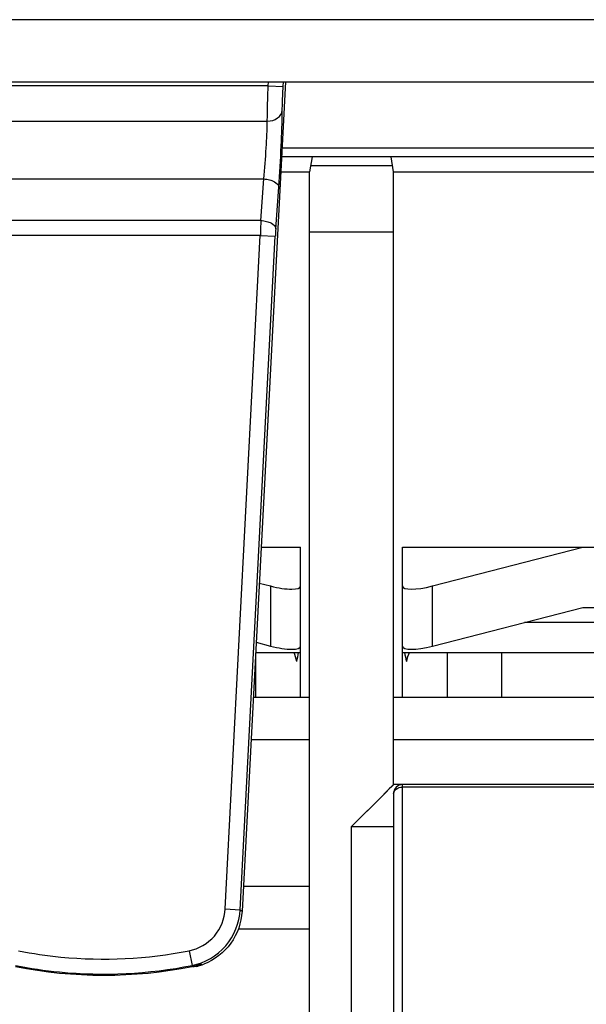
# Model space of a CAD drawing. Header units: millimetres. Extents: x 66 to 1727, y -68 to 939.
# Tile 18 of 72: x 338 to 357, y 199 to 232. Entities that reach past the tile are written whole.
import ezdxf

# ---------------------------------------------------------------- set-up
doc = ezdxf.new("R2010")
doc.units = ezdxf.units.MM
doc.header["$LTSCALE"] = 65.395
doc.layers.add('07_ALL_FEATURES', color=7, linetype='CONTINUOUS')

msp = doc.modelspace()

# ---------------------------------------------------------------- linework, layer by layer
at = {"layer": '07_ALL_FEATURES', "color": 7, "linetype": 'Continuous'}
for p, q in [((377.594, 231.576), (204.932, 231.576)), ((198.863, 229.507), (383.663, 229.507)), ((346.485, 229.373), (335.533, 229.373)), ((347.063, 229.507), (345.615, 201.886)), ((346.485, 229.373), (346.492, 229.507)), ((346.485, 229.373), (346.984, 229.347)), ((346.984, 229.347), (346.992, 229.507)), ((336.02, 228.198), (346.457, 228.198)), ((371.52, 227.301), (346.947, 227.301)), ((371.52, 227.007), (346.932, 227.007)), ((347.946, 227.007), (347.863, 226.507)), ((350.663, 226.507), (350.58, 227.007)), ((350.63, 226.707), (347.896, 226.707)), ((336.002, 226.274), (346.341, 226.274)), ((346.241, 224.891), (346.341, 226.274)), ((346.906, 226.507), (347.863, 226.507)), ((347.863, 197.907), (347.863, 226.507)), ((350.663, 226.507), (376.863, 226.507)), ((350.663, 206.107), (350.663, 226.507)), ((346.74, 224.615), (346.84, 225.998)), ((346.241, 224.891), (336.029, 224.891)), ((346.225, 224.391), (335.532, 224.391)), ((345.057, 201.965), (346.225, 224.391)), ((345.556, 201.939), (346.724, 224.365)), ((346.225, 224.391), (346.724, 224.365)), ((347.863, 224.507), (350.663, 224.507)), ((346.251, 214.007), (347.563, 214.007)), ((347.563, 209.007), (347.563, 214.007)), ((350.963, 214.007), (376.563, 214.007)), ((350.963, 209.007), (350.963, 214.007)), ((351.963, 212.72), (356.963, 214.007)), ((346.188, 212.816), (346.563, 212.72)), ((346.563, 212.72), (346.563, 210.72)), ((351.963, 210.72), (351.963, 212.72)), ((351.963, 210.72), (356.963, 212.007)), ((356.963, 212.007), (360.763, 212.007)), ((358.963, 211.507), (355.02, 211.507)), ((346.085, 210.843), (346.563, 210.72)), ((346.063, 210.507), (347.563, 210.507)), ((350.963, 210.507), (376.563, 210.507)), ((352.463, 209.007), (352.463, 210.507)), ((354.263, 209.007), (354.263, 210.507)), ((346.063, 210.425), (346.063, 209.007)), ((347.863, 209.007), (345.989, 209.007)), ((376.863, 209.007), (350.663, 209.007)), ((345.915, 207.607), (347.863, 207.607)), ((350.663, 207.607), (376.863, 207.607)), ((350.663, 206.107), (350.271, 205.714)), ((386.02, 206.107), (350.663, 206.107)), ((350.963, 197.407), (350.963, 206.107)), ((386.02, 206.019), (350.963, 206.019)), ((350.271, 205.714), (349.263, 204.707)), ((350.271, 205.714), (349.925, 205.369)), ((350.663, 205.807), (350.663, 197.707)), ((349.263, 204.707), (350.663, 204.707)), ((349.263, 197.907), (349.263, 204.707)), ((347.863, 202.707), (345.658, 202.707)), ((345.057, 201.965), (345.556, 201.939)), ((345.493, 201.307), (347.863, 201.307)), ((343.853, 200.573), (343.951, 200.083)), ((343.988, 200.055), (343.951, 200.083)), ((343.954, 200.049), (343.988, 200.055)), ((343.954, 200.05), (343.988, 200.055))]:
    msp.add_line(p, q, dxfattribs=at)
for points in [[(350.663, 206.107), (350.648, 206.091), (350.6, 206.043), (350.516, 205.961), (350.405, 205.849), (350.271, 205.714)], [(349.925, 205.369), (349.718, 205.162), (349.498, 204.939), (349.263, 204.707)]]:
    msp.add_lwpolyline(points, dxfattribs=at)
for centre, radius, start, end in [((398.504, 223.034), 52.296, 177.9655, 178.5135), ((359.828, 223.685), 13.121, 175.9355, 177.0292), ((350.963, 205.807), 0.3, 90, 180), ((361.743, 220.16), 24.372, 228.3825, 228.5689), ((341.013, 214.787), 15.029, 258.7155, 281.2844), ((343.591, 202.019), 2.003, 281.4363, 289.9251), ((343.393, 201.709), 1.803, 293.2251, 299.2426), ((343.619, 201.99), 1.998, 284.0515, 289.4239), ((343.615, 202.001), 2.01, 289.4194, 291.283)]:
    msp.add_arc(centre, radius, start, end, dxfattribs=at)
for centre, major_axis, ratio, start_param, end_param in [((346.563, 212.977), (0.998, -0.274), 0.240393, -1.504943, 0.065854), ((351.963, 212.977), (0.998, 0.274), 0.240393, 3.075739, 4.646535), ((346.563, 210.977), (0.998, -0.274), 0.240393, -1.504943, 0.065854), ((346.063, 209.178), (0, 2.571), 0.583333, -1.159279, -1.027843), ((346.063, 211.235), (0, 2.571), 0.583333, -1.982313, -1.858064), ((351.963, 210.977), (0.998, 0.274), 0.240393, 3.075739, 4.646535), ((352.463, 211.235), (0, 2.571), 0.583333, -4.425121, -4.300872), ((352.463, 209.178), (0, 2.571), 0.583333, 1.027843, 1.159279)]:
    msp.add_ellipse(centre, major_axis=major_axis, ratio=ratio, start_param=start_param, end_param=end_param, dxfattribs=at)
for points, knots in [([(346.457, 228.198), (346.458, 228.277), (346.463, 228.669), (346.474, 229.06), (346.485, 229.373)], [0, 0, 0, 0, 0.202389, 1, 1, 1, 1]), ([(346.956, 228.564), (346.957, 228.616), (346.962, 228.878), (346.973, 229.139), (346.984, 229.347)], [0, 0, 0, 0, 0.202392, 1, 1, 1, 1]), ([(346.457, 228.198), (346.577, 228.198), (346.807, 228.254), (346.948, 228.463), (346.956, 228.564)], [0, 0, 0, 0, 0.540969, 1, 1, 1, 1]), ([(346.84, 225.998), (346.873, 226.455), (346.92, 227.31), (346.953, 228.166), (346.956, 228.564)], [0, 0, 0, 0, 0.535552, 1, 1, 1, 1]), ([(346.341, 226.274), (346.374, 226.617), (346.421, 227.258), (346.454, 227.9), (346.457, 228.198)], [0, 0, 0, 0, 0.535532, 1, 1, 1, 1]), ([(346.341, 226.274), (346.405, 226.27), (346.528, 226.251), (346.711, 226.188), (346.839, 226.076), (346.84, 225.998)], [0, 0, 0, 0, 0.319952, 0.608557, 1, 1, 1, 1]), ([(346.241, 224.891), (346.305, 224.887), (346.428, 224.868), (346.611, 224.805), (346.739, 224.693), (346.74, 224.615)], [0, 0, 0, 0, 0.319952, 0.608558, 1, 1, 1, 1]), ([(350.663, 205.807), (350.663, 205.864), (350.752, 205.991), (350.889, 206.019), (350.963, 206.019)], [0, 0, 0, 0, 0.440213, 1, 1, 1, 1]), ([(343.853, 200.573), (344.171, 200.636), (344.782, 200.986), (345.04, 201.641), (345.057, 201.965)], [0, 0, 0, 0, 0.499854, 1, 1, 1, 1]), ([(343.951, 200.083), (344.375, 200.167), (345.189, 200.634), (345.533, 201.507), (345.556, 201.939)], [0, 0, 0, 0, 0.499855, 1, 1, 1, 1]), ([(345.615, 201.886), (345.596, 201.51), (345.333, 200.753), (344.696, 200.265), (344.345, 200.129)], [0, 0, 0, 0, 0.49995, 1, 1, 1, 1]), ([(338.173, 200.573), (338.64, 200.48), (340.521, 200.2), (342.456, 200.294), (343.853, 200.573)], [0, 0, 0, 0, 0.250592, 1, 1, 1, 1]), ([(338.075, 200.083), (338.558, 199.987), (340.504, 199.697), (342.506, 199.795), (343.951, 200.083)], [0, 0, 0, 0, 0.250592, 1, 1, 1, 1])]:
    msp.add_open_spline(points, degree=3, knots=knots, dxfattribs=at)
for points in [[(344.02, 200.033), (343.997, 200.033), (343.974, 200.039), (343.953, 200.047)], [(344.104, 200.052), (344.076, 200.045), (344.047, 200.042), (344.02, 200.033)]]:
    msp.add_open_spline(points, degree=3, dxfattribs=at)

doc.saveas('drawing.dxf')
